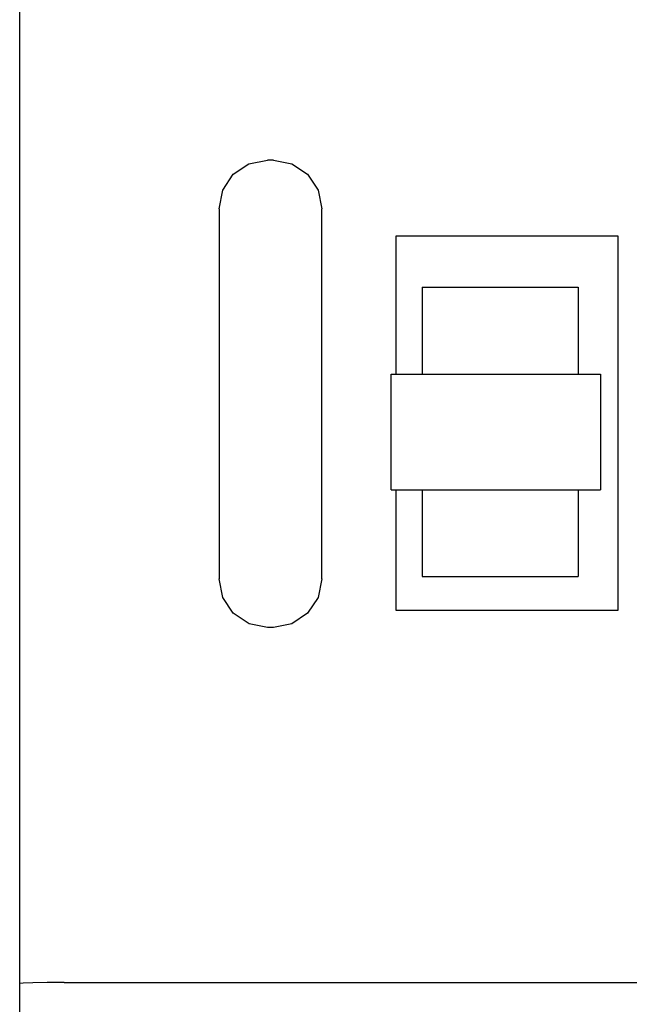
# Model space of a CAD drawing. Extents: x 0 to 841, y 0 to 594.
# Tile 14 of 65: x 120 to 134, y 441 to 463. Entities that reach past the tile are written whole.
import ezdxf

# ---------------------------------------------------------------- set-up
doc = ezdxf.new("R2010")
doc.units = 0
doc.header["$LTSCALE"] = 46.255
doc.layers.add('20000_FRONT_O', color=7, linetype='CONTINUOUS')

msp = doc.modelspace()

# ---------------------------------------------------------------- linework, layer by layer
at = {"layer": '20000_FRONT_O', "color": 7, "linetype": 'CONTINUOUS'}
for p, q in [((120.383, 279.768), (120.383, 566.768)), ((125.535, 459.634), (125.949, 459.717)), ((126.085, 459.717), (125.949, 459.717)), ((126.085, 459.717), (126.498, 459.634)), ((125.182, 459.397), (125.535, 459.634)), ((126.498, 459.634), (126.852, 459.397)), ((124.945, 459.041), (125.182, 459.397)), ((126.852, 459.397), (127.089, 459.042)), ((124.862, 458.624), (124.945, 459.041)), ((127.089, 459.042), (127.172, 458.624)), ((124.862, 458.624), (124.862, 450.31)), ((127.172, 450.31), (127.172, 458.624)), ((128.833, 458.008), (128.833, 454.908)), ((133.833, 458.008), (128.833, 458.008)), ((133.833, 449.608), (133.833, 458.008)), ((129.43, 456.858), (129.43, 454.908)), ((129.43, 456.858), (132.936, 456.858)), ((132.936, 456.858), (132.936, 454.908)), ((128.733, 452.308), (128.733, 454.908)), ((128.733, 454.908), (133.433, 454.908)), ((133.433, 454.908), (133.433, 452.308)), ((128.733, 452.308), (133.433, 452.308)), ((128.833, 452.308), (128.833, 449.608)), ((129.43, 452.308), (129.43, 450.358)), ((132.936, 452.308), (132.936, 450.358)), ((124.945, 449.892), (124.862, 450.31)), ((127.172, 450.31), (127.089, 449.892)), ((129.43, 450.358), (132.936, 450.358)), ((125.182, 449.536), (124.945, 449.892)), ((127.089, 449.892), (126.853, 449.536)), ((125.536, 449.299), (125.182, 449.536)), ((126.853, 449.536), (126.499, 449.299)), ((128.833, 449.608), (133.833, 449.608)), ((125.949, 449.217), (125.536, 449.299)), ((126.499, 449.299), (126.085, 449.217)), ((126.085, 449.217), (125.949, 449.217)), ((120.459, 441.227), (120.383, 441.22)), ((120.676, 441.233), (120.459, 441.227)), ((121, 441.236), (120.676, 441.233)), ((121.383, 441.238), (121, 441.236)), ((121.383, 441.238), (169.133, 441.238))]:
    msp.add_line(p, q, dxfattribs=at)

doc.saveas('drawing.dxf')
